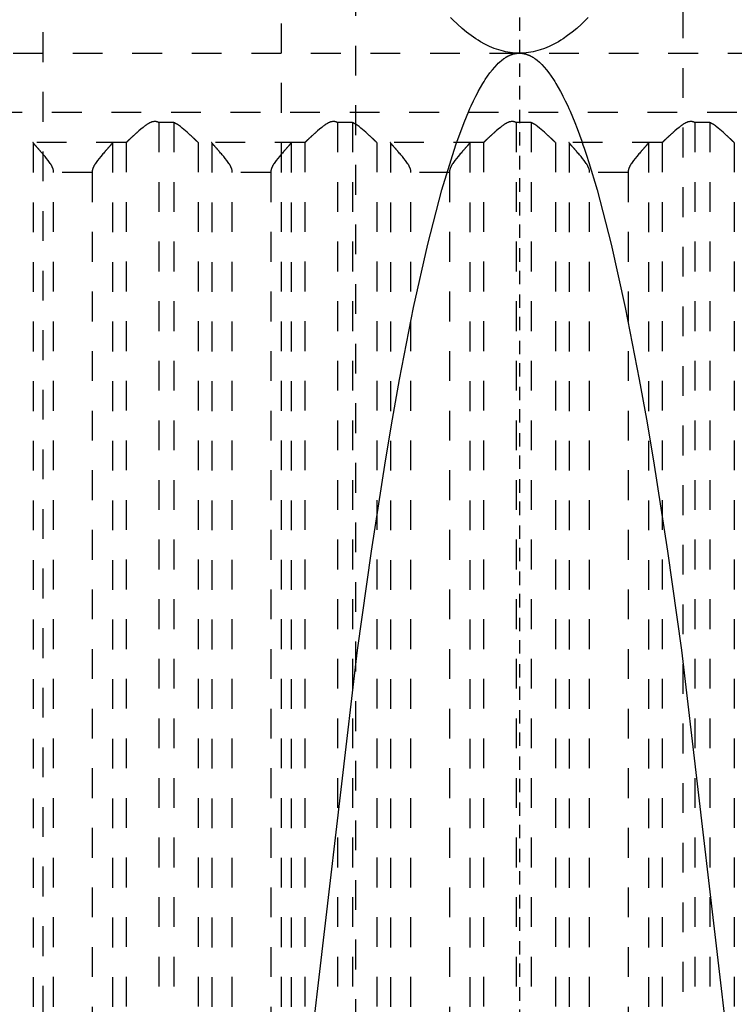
# Model space of a CAD drawing. Extents: x -72 to 70, y -1 to 596.
# Tile 6 of 12: x -17 to 7, y 220 to 253. Entities that reach past the tile are written whole.
import ezdxf

# ---------------------------------------------------------------- set-up
doc = ezdxf.new("R2010")
doc.units = 0
doc.linetypes.add('CENTER', pattern=[1.5, 0.45, -0.5, 0.05, -0.5])
doc.linetypes.add('DASHED', pattern=[2, 1, -1])
for name, color, linetype in [('AM_0', 7, 'CONTINUOUS'), ('AM_3', 7, 'DASHED'), ('AM_7', 7, 'CENTER')]:
    doc.layers.add(name, color=color, linetype=linetype)

msp = doc.modelspace()

# ---------------------------------------------------------------- linework, layer by layer
at = {"layer": 'AM_0', "color": 7, "linetype": 'CONTINUOUS'}
for points in [[(0, 251.5, 0), (-0.077, 251.501, 0), (-0.231, 251.512, 0), (-0.385, 251.533, 0), (-0.462, 251.548, 0), (-0.539, 251.565, 0), (-0.694, 251.608, 0), (-0.848, 251.661, 0), (-1.002, 251.725, 0), (-1.156, 251.8, 0), (-1.31, 251.885, 0), (-1.387, 251.932, 0), (-1.464, 251.981, 0), (-1.618, 252.088, 0), (-1.772, 252.205, 0), (-1.926, 252.333, 0), (-2.08, 252.472, 0), (-2.234, 252.621, 0), (-2.311, 252.7, 0)], [(2.311, 252.7, 0), (2.234, 252.621, 0), (2.08, 252.472, 0), (1.926, 252.333, 0), (1.772, 252.205, 0), (1.618, 252.088, 0), (1.464, 251.981, 0), (1.387, 251.932, 0), (1.31, 251.885, 0), (1.156, 251.8, 0), (1.002, 251.725, 0), (0.848, 251.661, 0), (0.694, 251.608, 0), (0.539, 251.565, 0), (0.462, 251.548, 0), (0.385, 251.533, 0), (0.231, 251.512, 0), (0.077, 251.501, 0), (0, 251.5, 0)], [(-7.084, 217.437, 0), (-5.442, 231.459, 0), (-4.971, 234.789, 0), (-4.499, 237.818, 0), (-4.263, 239.219, 0), (-4.027, 240.545, 0), (-3.555, 242.969, 0), (-3.081, 245.092, 0), (-2.608, 246.911, 0), (-2.134, 248.428, 0), (-1.858, 249.173, 0), (-1.779, 249.366, 0), (-1.7, 249.552, 0), (-1.66, 249.641, 0), (-1.621, 249.729, 0), (-1.542, 249.897, 0), (-1.463, 250.058, 0), (-1.423, 250.134, 0), (-1.384, 250.209, 0), (-1.305, 250.353, 0), (-1.226, 250.487, 0), (-1.186, 250.552, 0), (-1.147, 250.614, 0), (-1.067, 250.732, 0), (-0.988, 250.841, 0), (-0.909, 250.943, 0), (-0.83, 251.035, 0), (-0.751, 251.12, 0), (-0.712, 251.159, 0), (-0.672, 251.195, 0), (-0.593, 251.263, 0), (-0.547, 251.298, 0), (-0.534, 251.308, 0), (-0.521, 251.317, 0), (-0.514, 251.322, 0), (-0.507, 251.326, 0), (-0.494, 251.335, 0), (-0.481, 251.344, 0), (-0.468, 251.352, 0), (-0.455, 251.361, 0), (-0.442, 251.369, 0), (-0.435, 251.372, 0), (-0.428, 251.376, 0), (-0.415, 251.384, 0), (-0.402, 251.391, 0), (-0.389, 251.398, 0), (-0.376, 251.405, 0), (-0.362, 251.411, 0), (-0.356, 251.415, 0), (-0.349, 251.418, 0), (-0.336, 251.424, 0), (-0.323, 251.43, 0), (-0.31, 251.435, 0), (-0.297, 251.441, 0), (-0.283, 251.446, 0), (-0.277, 251.448, 0), (-0.27, 251.451, 0), (-0.257, 251.455, 0), (-0.244, 251.46, 0), (-0.237, 251.462, 0), (-0.231, 251.464, 0), (-0.217, 251.468, 0), (-0.204, 251.472, 0), (-0.198, 251.474, 0), (-0.191, 251.475, 0), (-0.178, 251.479, 0), (-0.165, 251.482, 0), (-0.152, 251.485, 0), (-0.138, 251.487, 0), (-0.125, 251.489, 0), (-0.119, 251.491, 0), (-0.112, 251.492, 0), (-0.099, 251.493, 0), (-0.086, 251.495, 0), (-0.072, 251.496, 0), (-0.059, 251.498, 0), (-0.046, 251.499, 0), (-0.04, 251.499, 0), (-0.033, 251.499, 0), (-0.02, 251.5, 0), (-0.007, 251.5, 0), (0, 251.5, 0)], [(0, 251.5, 0), (0.007, 251.5, 0), (0.02, 251.5, 0), (0.033, 251.499, 0), (0.04, 251.499, 0), (0.046, 251.499, 0), (0.059, 251.498, 0), (0.072, 251.496, 0), (0.086, 251.495, 0), (0.099, 251.493, 0), (0.112, 251.492, 0), (0.119, 251.491, 0), (0.125, 251.489, 0), (0.138, 251.487, 0), (0.152, 251.485, 0), (0.165, 251.482, 0), (0.178, 251.479, 0), (0.191, 251.475, 0), (0.198, 251.474, 0), (0.204, 251.472, 0), (0.217, 251.468, 0), (0.231, 251.464, 0), (0.237, 251.462, 0), (0.244, 251.46, 0), (0.257, 251.455, 0), (0.27, 251.451, 0), (0.277, 251.448, 0), (0.283, 251.446, 0), (0.297, 251.441, 0), (0.31, 251.435, 0), (0.323, 251.43, 0), (0.336, 251.424, 0), (0.349, 251.418, 0), (0.356, 251.415, 0), (0.362, 251.411, 0), (0.376, 251.405, 0), (0.389, 251.398, 0), (0.402, 251.391, 0), (0.415, 251.384, 0), (0.428, 251.376, 0), (0.435, 251.372, 0), (0.442, 251.369, 0), (0.455, 251.361, 0), (0.468, 251.352, 0), (0.481, 251.344, 0), (0.494, 251.335, 0), (0.507, 251.326, 0), (0.514, 251.322, 0), (0.521, 251.317, 0), (0.534, 251.308, 0), (0.547, 251.298, 0), (0.593, 251.263, 0), (0.672, 251.195, 0), (0.712, 251.159, 0), (0.751, 251.12, 0), (0.83, 251.035, 0), (0.909, 250.943, 0), (0.988, 250.841, 0), (1.067, 250.732, 0), (1.147, 250.614, 0), (1.186, 250.552, 0), (1.226, 250.487, 0), (1.305, 250.353, 0), (1.384, 250.209, 0), (1.423, 250.134, 0), (1.463, 250.058, 0), (1.542, 249.897, 0), (1.621, 249.729, 0), (1.66, 249.641, 0), (1.7, 249.552, 0), (1.779, 249.366, 0), (1.858, 249.173, 0), (1.937, 248.97, 0), (2.016, 248.76, 0), (2.095, 248.541, 0), (2.134, 248.428, 0), (2.174, 248.313, 0), (2.253, 248.077, 0), (2.332, 247.833, 0), (2.608, 246.911, 0), (3.081, 245.092, 0), (3.555, 242.969, 0), (4.027, 240.545, 0), (4.263, 239.219, 0), (4.499, 237.818, 0), (4.971, 234.789, 0), (5.442, 231.459, 0), (7.084, 217.437, 0)]]:
    msp.add_polyline3d(points, dxfattribs=at)
at = {"layer": 'AM_3', "color": 6, "linetype": 'DASHED'}
for p, q in [((-5.5, 453.75), (-5.5, 124)), ((5.5, 124), (5.5, 453.75)), ((-8, 394.5), (-8, 167.5)), ((-16, 394.2), (-16, 134)), ((-27, 251.5), (27, 251.5)), ((-23.7, 249.517), (23.7, 249.517)), ((-12.109, 249.174), (-12.109, 202.5)), ((-11.608, 249.174), (-12.109, 249.174)), ((-11.608, 249.174), (-11.608, 202.5)), ((-5.608, 249.174), (-6.109, 249.174)), ((-6.109, 249.174), (-6.109, 202.5)), ((-5.608, 249.174), (-5.608, 202.5)), ((0.392, 249.174), (-0.109, 249.174)), ((-0.109, 249.174), (-0.109, 202.5)), ((0.392, 249.174), (0.392, 202.5)), ((6.392, 249.174), (5.891, 249.174)), ((5.891, 249.174), (5.891, 202.5)), ((6.392, 249.174), (6.392, 202.5)), ((-13.21, 248.5), (-16.783, 248.5)), ((-16.326, 248.49), (-16.326, 202.51)), ((-13.667, 248.49), (-13.667, 202.51)), ((-13.203, 248.503), (-13.203, 202.5)), ((-10.79, 248.503), (-10.79, 202.5)), ((-7.21, 248.5), (-10.783, 248.5)), ((-10.326, 248.49), (-10.326, 202.51)), ((-7.667, 248.49), (-7.667, 202.51)), ((-7.203, 248.503), (-7.203, 202.5)), ((-4.79, 248.503), (-4.79, 202.5)), ((-1.21, 248.5), (-4.783, 248.5)), ((-4.326, 248.49), (-4.326, 202.51)), ((-1.667, 248.49), (-1.667, 202.51)), ((-1.203, 248.503), (-1.203, 202.5)), ((1.21, 248.503), (1.21, 202.5)), ((4.79, 248.5), (1.217, 248.5)), ((1.674, 248.49), (1.674, 202.51)), ((4.333, 248.49), (4.333, 202.51)), ((4.797, 248.503), (4.797, 202.5)), ((7.21, 248.503), (7.21, 202.5)), ((-14.351, 247.5), (-15.642, 247.5)), ((-15.642, 203.5), (-15.642, 247.5)), ((-14.351, 247.5), (-14.351, 203.5)), ((-8.351, 247.5), (-9.642, 247.5)), ((-9.642, 203.5), (-9.642, 247.5)), ((-8.351, 247.5), (-8.351, 203.5)), ((-2.351, 247.5), (-3.642, 247.5)), ((-3.642, 203.5), (-3.642, 247.5)), ((-2.351, 247.5), (-2.351, 203.5)), ((3.649, 247.5), (2.358, 247.5)), ((2.358, 203.5), (2.358, 247.5)), ((3.649, 247.5), (3.649, 203.5))]:
    msp.add_line(p, q, dxfattribs=at)
for points in [[(-12.109, 249.174, 0), (-12.116, 249.176, 0), (-12.129, 249.182, 0), (-12.143, 249.187, 0), (-12.15, 249.189, 0), (-12.157, 249.191, 0), (-12.172, 249.195, 0), (-12.186, 249.198, 0), (-12.201, 249.201, 0), (-12.217, 249.203, 0), (-12.232, 249.204, 0), (-12.24, 249.204, 0), (-12.249, 249.204, 0), (-12.265, 249.204, 0), (-12.28, 249.202, 0), (-12.295, 249.2, 0), (-12.31, 249.198, 0), (-12.325, 249.194, 0), (-12.332, 249.192, 0), (-12.339, 249.19, 0), (-12.353, 249.186, 0), (-12.367, 249.181, 0), (-12.374, 249.178, 0), (-12.381, 249.175, 0), (-12.394, 249.17, 0), (-12.408, 249.163, 0), (-12.414, 249.16, 0), (-12.421, 249.157, 0), (-12.434, 249.15, 0), (-12.447, 249.143, 0), (-12.46, 249.136, 0), (-12.473, 249.128, 0), (-12.486, 249.12, 0), (-12.492, 249.116, 0), (-12.498, 249.112, 0), (-12.511, 249.104, 0), (-12.524, 249.096, 0), (-12.536, 249.087, 0), (-12.548, 249.078, 0), (-12.561, 249.069, 0), (-12.567, 249.065, 0), (-12.573, 249.06, 0), (-12.586, 249.051, 0), (-12.598, 249.042, 0), (-12.64, 249.009, 0), (-12.712, 248.95, 0), (-12.781, 248.891, 0), (-12.814, 248.862, 0), (-12.82, 248.857, 0), (-12.83, 248.847, 0), (-12.841, 248.838, 0), (-12.846, 248.833, 0), (-12.852, 248.828, 0), (-12.862, 248.819, 0), (-12.873, 248.81, 0), (-12.883, 248.8, 0), (-12.893, 248.791, 0), (-12.903, 248.782, 0), (-12.908, 248.777, 0), (-12.913, 248.773, 0), (-12.923, 248.764, 0), (-12.932, 248.755, 0), (-12.942, 248.747, 0), (-12.952, 248.738, 0), (-12.961, 248.729, 0), (-12.966, 248.725, 0), (-12.97, 248.72, 0), (-12.98, 248.712, 0), (-12.989, 248.703, 0), (-12.998, 248.695, 0), (-13.007, 248.687, 0), (-13.016, 248.678, 0), (-13.02, 248.674, 0), (-13.025, 248.67, 0), (-13.034, 248.662, 0), (-13.042, 248.654, 0), (-13.05, 248.646, 0), (-13.059, 248.639, 0), (-13.067, 248.631, 0), (-13.071, 248.627, 0), (-13.075, 248.624, 0), (-13.082, 248.616, 0), (-13.09, 248.609, 0), (-13.097, 248.603, 0), (-13.104, 248.596, 0), (-13.111, 248.589, 0), (-13.115, 248.586, 0), (-13.118, 248.583, 0), (-13.125, 248.577, 0), (-13.131, 248.571, 0), (-13.134, 248.568, 0), (-13.137, 248.565, 0), (-13.143, 248.56, 0), (-13.149, 248.554, 0), (-13.151, 248.552, 0), (-13.154, 248.549, 0), (-13.159, 248.544, 0), (-13.164, 248.54, 0), (-13.169, 248.535, 0), (-13.173, 248.531, 0), (-13.177, 248.527, 0), (-13.179, 248.526, 0), (-13.181, 248.524, 0), (-13.185, 248.52, 0), (-13.188, 248.517, 0), (-13.191, 248.514, 0), (-13.194, 248.512, 0), (-13.197, 248.509, 0), (-13.198, 248.508, 0), (-13.199, 248.507, 0), (-13.201, 248.505, 0), (-13.203, 248.504, 0), (-13.203, 248.503, 0)], [(-10.79, 248.503, 0), (-10.79, 248.504, 0), (-10.792, 248.505, 0), (-10.793, 248.506, 0), (-10.794, 248.507, 0), (-10.795, 248.508, 0), (-10.797, 248.51, 0), (-10.799, 248.512, 0), (-10.801, 248.514, 0), (-10.804, 248.516, 0), (-10.807, 248.519, 0), (-10.808, 248.52, 0), (-10.809, 248.522, 0), (-10.813, 248.524, 0), (-10.816, 248.527, 0), (-10.819, 248.531, 0), (-10.823, 248.534, 0), (-10.827, 248.537, 0), (-10.828, 248.539, 0), (-10.83, 248.541, 0), (-10.835, 248.545, 0), (-10.839, 248.549, 0), (-10.841, 248.551, 0), (-10.843, 248.553, 0), (-10.848, 248.558, 0), (-10.853, 248.562, 0), (-10.855, 248.564, 0), (-10.858, 248.567, 0), (-10.863, 248.571, 0), (-10.868, 248.576, 0), (-10.873, 248.581, 0), (-10.879, 248.586, 0), (-10.884, 248.592, 0), (-10.887, 248.594, 0), (-10.89, 248.597, 0), (-10.896, 248.603, 0), (-10.902, 248.608, 0), (-10.908, 248.614, 0), (-10.915, 248.62, 0), (-10.921, 248.626, 0), (-10.924, 248.629, 0), (-10.928, 248.632, 0), (-10.934, 248.639, 0), (-10.941, 248.645, 0), (-10.948, 248.651, 0), (-10.955, 248.658, 0), (-10.962, 248.664, 0), (-10.966, 248.668, 0), (-10.969, 248.671, 0), (-10.976, 248.678, 0), (-10.984, 248.685, 0), (-10.991, 248.691, 0), (-10.999, 248.698, 0), (-11.006, 248.705, 0), (-11.01, 248.709, 0), (-11.014, 248.712, 0), (-11.022, 248.72, 0), (-11.029, 248.727, 0), (-11.057, 248.752, 0), (-11.081, 248.774, 0), (-11.106, 248.796, 0), (-11.158, 248.843, 0), (-11.212, 248.891, 0), (-11.269, 248.94, 0), (-11.327, 248.988, 0), (-11.387, 249.036, 0), (-11.418, 249.059, 0), (-11.448, 249.081, 0), (-11.484, 249.106, 0), (-11.495, 249.112, 0), (-11.505, 249.119, 0), (-11.511, 249.122, 0), (-11.516, 249.125, 0), (-11.526, 249.132, 0), (-11.537, 249.138, 0), (-11.548, 249.144, 0), (-11.558, 249.15, 0), (-11.569, 249.156, 0), (-11.575, 249.158, 0), (-11.58, 249.161, 0), (-11.591, 249.166, 0), (-11.602, 249.171, 0), (-11.608, 249.174, 0)], [(-6.109, 249.174, 0), (-6.116, 249.176, 0), (-6.129, 249.182, 0), (-6.143, 249.187, 0), (-6.15, 249.189, 0), (-6.157, 249.191, 0), (-6.172, 249.195, 0), (-6.186, 249.198, 0), (-6.201, 249.201, 0), (-6.217, 249.203, 0), (-6.232, 249.204, 0), (-6.24, 249.204, 0), (-6.249, 249.204, 0), (-6.265, 249.204, 0), (-6.28, 249.202, 0), (-6.295, 249.2, 0), (-6.31, 249.198, 0), (-6.325, 249.194, 0), (-6.332, 249.192, 0), (-6.339, 249.19, 0), (-6.353, 249.186, 0), (-6.367, 249.181, 0), (-6.374, 249.178, 0), (-6.381, 249.175, 0), (-6.394, 249.17, 0), (-6.408, 249.163, 0), (-6.414, 249.16, 0), (-6.421, 249.157, 0), (-6.434, 249.15, 0), (-6.447, 249.143, 0), (-6.46, 249.136, 0), (-6.473, 249.128, 0), (-6.486, 249.12, 0), (-6.492, 249.116, 0), (-6.498, 249.112, 0), (-6.511, 249.104, 0), (-6.524, 249.096, 0), (-6.536, 249.087, 0), (-6.548, 249.078, 0), (-6.561, 249.069, 0), (-6.567, 249.065, 0), (-6.573, 249.06, 0), (-6.586, 249.051, 0), (-6.598, 249.042, 0), (-6.64, 249.009, 0), (-6.712, 248.95, 0), (-6.781, 248.891, 0), (-6.814, 248.862, 0), (-6.82, 248.857, 0), (-6.83, 248.847, 0), (-6.841, 248.838, 0), (-6.846, 248.833, 0), (-6.852, 248.828, 0), (-6.862, 248.819, 0), (-6.873, 248.809, 0), (-6.883, 248.8, 0), (-6.893, 248.791, 0), (-6.903, 248.782, 0), (-6.908, 248.777, 0), (-6.913, 248.773, 0), (-6.923, 248.764, 0), (-6.932, 248.755, 0), (-6.942, 248.746, 0), (-6.952, 248.738, 0), (-6.961, 248.729, 0), (-6.966, 248.725, 0), (-6.97, 248.72, 0), (-6.98, 248.712, 0), (-6.989, 248.703, 0), (-6.998, 248.695, 0), (-7.007, 248.686, 0), (-7.016, 248.678, 0), (-7.021, 248.674, 0), (-7.025, 248.67, 0), (-7.034, 248.662, 0), (-7.042, 248.654, 0), (-7.05, 248.646, 0), (-7.059, 248.639, 0), (-7.067, 248.631, 0), (-7.071, 248.627, 0), (-7.075, 248.624, 0), (-7.082, 248.616, 0), (-7.09, 248.609, 0), (-7.097, 248.602, 0), (-7.104, 248.596, 0), (-7.111, 248.589, 0), (-7.115, 248.586, 0), (-7.118, 248.583, 0), (-7.125, 248.577, 0), (-7.131, 248.571, 0), (-7.134, 248.568, 0), (-7.137, 248.565, 0), (-7.143, 248.56, 0), (-7.149, 248.554, 0), (-7.151, 248.552, 0), (-7.154, 248.549, 0), (-7.159, 248.544, 0), (-7.164, 248.54, 0), (-7.169, 248.535, 0), (-7.173, 248.531, 0), (-7.177, 248.527, 0), (-7.179, 248.526, 0), (-7.181, 248.524, 0), (-7.185, 248.52, 0), (-7.188, 248.517, 0), (-7.191, 248.514, 0), (-7.194, 248.512, 0), (-7.197, 248.509, 0), (-7.198, 248.508, 0), (-7.199, 248.507, 0), (-7.201, 248.505, 0), (-7.203, 248.504, 0), (-7.203, 248.503, 0)], [(-4.79, 248.503, 0), (-4.79, 248.504, 0), (-4.792, 248.505, 0), (-4.793, 248.506, 0), (-4.794, 248.507, 0), (-4.795, 248.508, 0), (-4.797, 248.51, 0), (-4.799, 248.512, 0), (-4.801, 248.514, 0), (-4.804, 248.516, 0), (-4.807, 248.519, 0), (-4.808, 248.52, 0), (-4.809, 248.522, 0), (-4.813, 248.524, 0), (-4.816, 248.527, 0), (-4.819, 248.531, 0), (-4.823, 248.534, 0), (-4.827, 248.537, 0), (-4.828, 248.539, 0), (-4.83, 248.541, 0), (-4.835, 248.545, 0), (-4.839, 248.549, 0), (-4.841, 248.551, 0), (-4.843, 248.553, 0), (-4.848, 248.558, 0), (-4.853, 248.562, 0), (-4.855, 248.564, 0), (-4.858, 248.567, 0), (-4.863, 248.571, 0), (-4.868, 248.576, 0), (-4.873, 248.581, 0), (-4.879, 248.586, 0), (-4.884, 248.592, 0), (-4.887, 248.594, 0), (-4.89, 248.597, 0), (-4.896, 248.603, 0), (-4.902, 248.608, 0), (-4.908, 248.614, 0), (-4.915, 248.62, 0), (-4.921, 248.626, 0), (-4.924, 248.629, 0), (-4.928, 248.632, 0), (-4.934, 248.639, 0), (-4.941, 248.645, 0), (-4.948, 248.651, 0), (-4.955, 248.658, 0), (-4.962, 248.664, 0), (-4.966, 248.668, 0), (-4.969, 248.671, 0), (-4.976, 248.678, 0), (-4.984, 248.685, 0), (-4.991, 248.691, 0), (-4.999, 248.698, 0), (-5.006, 248.705, 0), (-5.01, 248.709, 0), (-5.014, 248.712, 0), (-5.022, 248.72, 0), (-5.029, 248.727, 0), (-5.057, 248.752, 0), (-5.081, 248.774, 0), (-5.106, 248.796, 0), (-5.158, 248.843, 0), (-5.212, 248.891, 0), (-5.269, 248.94, 0), (-5.327, 248.988, 0), (-5.387, 249.036, 0), (-5.418, 249.059, 0), (-5.448, 249.081, 0), (-5.484, 249.106, 0), (-5.495, 249.112, 0), (-5.505, 249.119, 0), (-5.511, 249.122, 0), (-5.516, 249.125, 0), (-5.526, 249.132, 0), (-5.537, 249.138, 0), (-5.548, 249.144, 0), (-5.558, 249.15, 0), (-5.569, 249.156, 0), (-5.575, 249.158, 0), (-5.58, 249.161, 0), (-5.591, 249.166, 0), (-5.602, 249.171, 0), (-5.608, 249.174, 0)], [(-0.109, 249.174, 0), (-0.116, 249.176, 0), (-0.129, 249.182, 0), (-0.143, 249.187, 0), (-0.15, 249.189, 0), (-0.157, 249.191, 0), (-0.172, 249.195, 0), (-0.187, 249.198, 0), (-0.201, 249.201, 0), (-0.217, 249.203, 0), (-0.232, 249.204, 0), (-0.24, 249.204, 0), (-0.249, 249.204, 0), (-0.265, 249.204, 0), (-0.28, 249.202, 0), (-0.295, 249.2, 0), (-0.31, 249.198, 0), (-0.325, 249.194, 0), (-0.332, 249.192, 0), (-0.339, 249.19, 0), (-0.353, 249.186, 0), (-0.367, 249.181, 0), (-0.374, 249.178, 0), (-0.381, 249.175, 0), (-0.394, 249.17, 0), (-0.408, 249.163, 0), (-0.414, 249.16, 0), (-0.421, 249.157, 0), (-0.434, 249.15, 0), (-0.447, 249.143, 0), (-0.46, 249.136, 0), (-0.473, 249.128, 0), (-0.486, 249.12, 0), (-0.492, 249.116, 0), (-0.498, 249.112, 0), (-0.511, 249.104, 0), (-0.524, 249.096, 0), (-0.536, 249.087, 0), (-0.548, 249.078, 0), (-0.561, 249.069, 0), (-0.567, 249.065, 0), (-0.573, 249.06, 0), (-0.586, 249.051, 0), (-0.598, 249.042, 0), (-0.64, 249.009, 0), (-0.712, 248.95, 0), (-0.781, 248.891, 0), (-0.814, 248.862, 0), (-0.82, 248.857, 0), (-0.83, 248.847, 0), (-0.841, 248.838, 0), (-0.846, 248.833, 0), (-0.852, 248.828, 0), (-0.862, 248.819, 0), (-0.873, 248.81, 0), (-0.883, 248.8, 0), (-0.893, 248.791, 0), (-0.903, 248.782, 0), (-0.908, 248.777, 0), (-0.913, 248.773, 0), (-0.923, 248.764, 0), (-0.932, 248.755, 0), (-0.942, 248.747, 0), (-0.952, 248.738, 0), (-0.961, 248.729, 0), (-0.966, 248.725, 0), (-0.97, 248.72, 0), (-0.98, 248.712, 0), (-0.989, 248.703, 0), (-0.998, 248.695, 0), (-1.007, 248.687, 0), (-1.016, 248.678, 0), (-1.02, 248.674, 0), (-1.025, 248.67, 0), (-1.034, 248.662, 0), (-1.042, 248.654, 0), (-1.05, 248.646, 0), (-1.059, 248.639, 0), (-1.067, 248.631, 0), (-1.071, 248.627, 0), (-1.075, 248.624, 0), (-1.082, 248.616, 0), (-1.09, 248.609, 0), (-1.097, 248.603, 0), (-1.104, 248.596, 0), (-1.111, 248.589, 0), (-1.115, 248.586, 0), (-1.118, 248.583, 0), (-1.125, 248.577, 0), (-1.131, 248.571, 0), (-1.134, 248.568, 0), (-1.137, 248.565, 0), (-1.143, 248.56, 0), (-1.149, 248.554, 0), (-1.151, 248.552, 0), (-1.154, 248.549, 0), (-1.159, 248.544, 0), (-1.164, 248.54, 0), (-1.169, 248.535, 0), (-1.173, 248.531, 0), (-1.177, 248.527, 0), (-1.179, 248.526, 0), (-1.181, 248.524, 0), (-1.185, 248.52, 0), (-1.188, 248.517, 0), (-1.191, 248.514, 0), (-1.194, 248.512, 0), (-1.197, 248.509, 0), (-1.198, 248.508, 0), (-1.199, 248.507, 0), (-1.201, 248.505, 0), (-1.203, 248.504, 0), (-1.203, 248.503, 0)], [(1.21, 248.503, 0), (1.21, 248.504, 0), (1.208, 248.505, 0), (1.207, 248.506, 0), (1.206, 248.507, 0), (1.205, 248.508, 0), (1.203, 248.51, 0), (1.201, 248.512, 0), (1.199, 248.514, 0), (1.196, 248.516, 0), (1.193, 248.519, 0), (1.192, 248.52, 0), (1.191, 248.522, 0), (1.187, 248.524, 0), (1.184, 248.527, 0), (1.181, 248.531, 0), (1.177, 248.534, 0), (1.173, 248.537, 0), (1.172, 248.539, 0), (1.17, 248.541, 0), (1.165, 248.545, 0), (1.161, 248.549, 0), (1.159, 248.551, 0), (1.157, 248.553, 0), (1.152, 248.558, 0), (1.147, 248.562, 0), (1.145, 248.564, 0), (1.142, 248.567, 0), (1.137, 248.571, 0), (1.132, 248.576, 0), (1.127, 248.581, 0), (1.121, 248.586, 0), (1.116, 248.592, 0), (1.113, 248.594, 0), (1.11, 248.597, 0), (1.104, 248.603, 0), (1.098, 248.608, 0), (1.092, 248.614, 0), (1.085, 248.62, 0), (1.079, 248.626, 0), (1.076, 248.629, 0), (1.072, 248.632, 0), (1.066, 248.638, 0), (1.059, 248.645, 0), (1.052, 248.651, 0), (1.045, 248.658, 0), (1.038, 248.664, 0), (1.034, 248.668, 0), (1.031, 248.671, 0), (1.024, 248.678, 0), (1.016, 248.685, 0), (1.009, 248.691, 0), (1.001, 248.698, 0), (0.994, 248.705, 0), (0.99, 248.709, 0), (0.986, 248.712, 0), (0.978, 248.72, 0), (0.971, 248.727, 0), (0.943, 248.752, 0), (0.919, 248.774, 0), (0.894, 248.796, 0), (0.843, 248.843, 0), (0.788, 248.891, 0), (0.731, 248.94, 0), (0.673, 248.988, 0), (0.613, 249.036, 0), (0.582, 249.059, 0), (0.552, 249.081, 0), (0.516, 249.106, 0), (0.505, 249.112, 0), (0.495, 249.119, 0), (0.489, 249.122, 0), (0.484, 249.125, 0), (0.474, 249.132, 0), (0.463, 249.138, 0), (0.452, 249.144, 0), (0.442, 249.15, 0), (0.431, 249.156, 0), (0.425, 249.158, 0), (0.42, 249.161, 0), (0.409, 249.166, 0), (0.398, 249.171, 0), (0.392, 249.174, 0)], [(5.891, 249.174, 0), (5.884, 249.176, 0), (5.871, 249.182, 0), (5.857, 249.187, 0), (5.85, 249.189, 0), (5.843, 249.191, 0), (5.828, 249.195, 0), (5.814, 249.198, 0), (5.799, 249.201, 0), (5.783, 249.203, 0), (5.768, 249.204, 0), (5.76, 249.204, 0), (5.751, 249.204, 0), (5.735, 249.204, 0), (5.72, 249.202, 0), (5.705, 249.2, 0), (5.69, 249.198, 0), (5.675, 249.194, 0), (5.668, 249.192, 0), (5.661, 249.19, 0), (5.647, 249.186, 0), (5.633, 249.181, 0), (5.626, 249.178, 0), (5.619, 249.175, 0), (5.606, 249.17, 0), (5.592, 249.163, 0), (5.586, 249.16, 0), (5.579, 249.157, 0), (5.566, 249.15, 0), (5.553, 249.143, 0), (5.54, 249.136, 0), (5.527, 249.128, 0), (5.514, 249.12, 0), (5.508, 249.116, 0), (5.502, 249.112, 0), (5.489, 249.104, 0), (5.476, 249.096, 0), (5.464, 249.087, 0), (5.452, 249.078, 0), (5.439, 249.069, 0), (5.433, 249.065, 0), (5.427, 249.06, 0), (5.414, 249.051, 0), (5.402, 249.042, 0), (5.36, 249.009, 0), (5.288, 248.95, 0), (5.219, 248.891, 0), (5.186, 248.862, 0), (5.18, 248.857, 0), (5.17, 248.847, 0), (5.159, 248.838, 0), (5.154, 248.833, 0), (5.148, 248.828, 0), (5.138, 248.819, 0), (5.127, 248.809, 0), (5.117, 248.8, 0), (5.107, 248.791, 0), (5.097, 248.782, 0), (5.092, 248.777, 0), (5.087, 248.773, 0), (5.077, 248.764, 0), (5.068, 248.755, 0), (5.058, 248.746, 0), (5.048, 248.738, 0), (5.039, 248.729, 0), (5.034, 248.725, 0), (5.03, 248.72, 0), (5.02, 248.712, 0), (5.011, 248.703, 0), (5.002, 248.695, 0), (4.993, 248.686, 0), (4.984, 248.678, 0), (4.979, 248.674, 0), (4.975, 248.67, 0), (4.966, 248.662, 0), (4.958, 248.654, 0), (4.95, 248.646, 0), (4.941, 248.639, 0), (4.933, 248.631, 0), (4.929, 248.627, 0), (4.925, 248.624, 0), (4.918, 248.616, 0), (4.91, 248.609, 0), (4.903, 248.602, 0), (4.896, 248.596, 0), (4.889, 248.589, 0), (4.885, 248.586, 0), (4.882, 248.583, 0), (4.875, 248.577, 0), (4.869, 248.571, 0), (4.866, 248.568, 0), (4.863, 248.565, 0), (4.857, 248.56, 0), (4.851, 248.554, 0), (4.849, 248.552, 0), (4.846, 248.549, 0), (4.841, 248.544, 0), (4.836, 248.54, 0), (4.831, 248.535, 0), (4.827, 248.531, 0), (4.823, 248.527, 0), (4.821, 248.526, 0), (4.819, 248.524, 0), (4.815, 248.52, 0), (4.812, 248.517, 0), (4.809, 248.514, 0), (4.806, 248.512, 0), (4.803, 248.509, 0), (4.802, 248.508, 0), (4.801, 248.507, 0), (4.799, 248.505, 0), (4.797, 248.504, 0), (4.797, 248.503, 0)], [(7.21, 248.503, 0), (7.21, 248.504, 0), (7.208, 248.505, 0), (7.207, 248.506, 0), (7.206, 248.507, 0), (7.205, 248.508, 0), (7.203, 248.51, 0), (7.201, 248.512, 0), (7.199, 248.514, 0), (7.196, 248.516, 0), (7.193, 248.519, 0), (7.192, 248.52, 0), (7.191, 248.522, 0), (7.187, 248.524, 0), (7.184, 248.527, 0), (7.181, 248.531, 0), (7.177, 248.534, 0), (7.173, 248.537, 0), (7.172, 248.539, 0), (7.17, 248.541, 0), (7.165, 248.545, 0), (7.161, 248.549, 0), (7.159, 248.551, 0), (7.157, 248.553, 0), (7.152, 248.558, 0), (7.147, 248.562, 0), (7.145, 248.564, 0), (7.142, 248.567, 0), (7.137, 248.571, 0), (7.132, 248.576, 0), (7.127, 248.581, 0), (7.121, 248.586, 0), (7.116, 248.592, 0), (7.113, 248.594, 0), (7.11, 248.597, 0), (7.104, 248.603, 0), (7.098, 248.608, 0), (7.092, 248.614, 0), (7.085, 248.62, 0), (7.079, 248.626, 0), (7.076, 248.629, 0), (7.072, 248.632, 0), (7.066, 248.639, 0), (7.059, 248.645, 0), (7.052, 248.651, 0), (7.045, 248.658, 0), (7.038, 248.664, 0), (7.034, 248.668, 0), (7.031, 248.671, 0), (7.024, 248.678, 0), (7.016, 248.685, 0), (7.009, 248.691, 0), (7.001, 248.698, 0), (6.994, 248.705, 0), (6.99, 248.709, 0), (6.986, 248.712, 0), (6.978, 248.72, 0), (6.971, 248.727, 0), (6.943, 248.752, 0), (6.919, 248.774, 0), (6.894, 248.796, 0), (6.842, 248.843, 0), (6.788, 248.891, 0), (6.731, 248.94, 0), (6.673, 248.988, 0), (6.613, 249.036, 0), (6.582, 249.059, 0), (6.552, 249.081, 0), (6.516, 249.106, 0), (6.505, 249.112, 0), (6.495, 249.119, 0), (6.489, 249.122, 0), (6.484, 249.125, 0), (6.474, 249.132, 0), (6.463, 249.138, 0), (6.452, 249.144, 0), (6.442, 249.15, 0), (6.431, 249.156, 0), (6.425, 249.158, 0), (6.42, 249.161, 0), (6.409, 249.166, 0), (6.398, 249.171, 0), (6.392, 249.174, 0)], [(-16.326, 248.49, 0), (-16.328, 248.493, 0), (-16.332, 248.498, 0), (-16.336, 248.5, 0), (-16.338, 248.5, 0)], [(-15.642, 247.5, 0), (-15.642, 247.508, 0), (-15.643, 247.522, 0), (-15.644, 247.537, 0), (-15.645, 247.544, 0), (-15.646, 247.551, 0), (-15.649, 247.565, 0), (-15.651, 247.578, 0), (-15.655, 247.592, 0), (-15.658, 247.605, 0), (-15.663, 247.617, 0), (-15.665, 247.624, 0), (-15.667, 247.63, 0), (-15.672, 247.643, 0), (-15.677, 247.655, 0), (-15.682, 247.667, 0), (-15.688, 247.679, 0), (-15.694, 247.691, 0), (-15.697, 247.697, 0), (-15.7, 247.703, 0), (-15.706, 247.715, 0), (-15.712, 247.726, 0), (-15.716, 247.732, 0), (-15.719, 247.738, 0), (-15.726, 247.75, 0), (-15.733, 247.761, 0), (-15.736, 247.767, 0), (-15.74, 247.772, 0), (-15.747, 247.784, 0), (-15.754, 247.795, 0), (-15.781, 247.834, 0), (-15.829, 247.9, 0), (-15.879, 247.965, 0), (-15.931, 248.028, 0), (-15.983, 248.09, 0), (-16.008, 248.119, 0), (-16.033, 248.149, 0), (-16.062, 248.182, 0), (-16.07, 248.191, 0), (-16.078, 248.201, 0), (-16.082, 248.205, 0), (-16.086, 248.21, 0), (-16.094, 248.219, 0), (-16.102, 248.228, 0), (-16.11, 248.237, 0), (-16.117, 248.246, 0), (-16.125, 248.254, 0), (-16.129, 248.259, 0), (-16.133, 248.263, 0), (-16.14, 248.271, 0), (-16.147, 248.28, 0), (-16.155, 248.288, 0), (-16.162, 248.296, 0), (-16.169, 248.304, 0), (-16.172, 248.308, 0), (-16.176, 248.312, 0), (-16.183, 248.32, 0), (-16.189, 248.328, 0), (-16.196, 248.335, 0), (-16.203, 248.343, 0), (-16.209, 248.35, 0), (-16.212, 248.354, 0), (-16.216, 248.357, 0), (-16.222, 248.365, 0), (-16.228, 248.372, 0), (-16.234, 248.379, 0), (-16.24, 248.386, 0), (-16.246, 248.392, 0), (-16.249, 248.396, 0), (-16.251, 248.399, 0), (-16.257, 248.405, 0), (-16.262, 248.411, 0), (-16.265, 248.414, 0), (-16.268, 248.417, 0), (-16.273, 248.423, 0), (-16.277, 248.429, 0), (-16.28, 248.432, 0), (-16.282, 248.435, 0), (-16.287, 248.44, 0), (-16.291, 248.445, 0), (-16.295, 248.45, 0), (-16.299, 248.455, 0), (-16.302, 248.459, 0), (-16.304, 248.461, 0), (-16.306, 248.463, 0), (-16.309, 248.467, 0), (-16.312, 248.471, 0), (-16.315, 248.475, 0), (-16.318, 248.478, 0), (-16.32, 248.481, 0), (-16.321, 248.483, 0), (-16.322, 248.484, 0), (-16.324, 248.487, 0), (-16.325, 248.489, 0), (-16.326, 248.49, 0)], [(-13.667, 248.49, 0), (-13.668, 248.489, 0), (-13.669, 248.487, 0), (-13.671, 248.484, 0), (-13.672, 248.483, 0), (-13.673, 248.481, 0), (-13.675, 248.478, 0), (-13.678, 248.475, 0), (-13.681, 248.471, 0), (-13.684, 248.467, 0), (-13.687, 248.463, 0), (-13.689, 248.461, 0), (-13.691, 248.459, 0), (-13.694, 248.455, 0), (-13.698, 248.45, 0), (-13.702, 248.445, 0), (-13.706, 248.44, 0), (-13.711, 248.435, 0), (-13.713, 248.432, 0), (-13.716, 248.429, 0), (-13.72, 248.423, 0), (-13.725, 248.417, 0), (-13.728, 248.414, 0), (-13.731, 248.411, 0), (-13.736, 248.405, 0), (-13.742, 248.399, 0), (-13.744, 248.396, 0), (-13.747, 248.392, 0), (-13.753, 248.386, 0), (-13.759, 248.379, 0), (-13.765, 248.372, 0), (-13.771, 248.365, 0), (-13.777, 248.357, 0), (-13.781, 248.354, 0), (-13.784, 248.35, 0), (-13.79, 248.343, 0), (-13.797, 248.335, 0), (-13.804, 248.328, 0), (-13.81, 248.32, 0), (-13.817, 248.312, 0), (-13.821, 248.308, 0), (-13.824, 248.304, 0), (-13.831, 248.296, 0), (-13.838, 248.288, 0), (-13.846, 248.28, 0), (-13.853, 248.271, 0), (-13.86, 248.263, 0), (-13.864, 248.259, 0), (-13.868, 248.254, 0), (-13.876, 248.246, 0), (-13.883, 248.237, 0), (-13.891, 248.228, 0), (-13.899, 248.219, 0), (-13.907, 248.21, 0), (-13.911, 248.205, 0), (-13.915, 248.201, 0), (-13.923, 248.191, 0), (-13.931, 248.182, 0), (-13.96, 248.149, 0), (-13.985, 248.119, 0), (-14.01, 248.09, 0), (-14.062, 248.028, 0), (-14.114, 247.965, 0), (-14.164, 247.9, 0), (-14.212, 247.834, 0), (-14.239, 247.795, 0), (-14.246, 247.784, 0), (-14.253, 247.772, 0), (-14.257, 247.767, 0), (-14.26, 247.761, 0), (-14.267, 247.75, 0), (-14.274, 247.738, 0), (-14.277, 247.732, 0), (-14.281, 247.726, 0), (-14.287, 247.715, 0), (-14.293, 247.703, 0), (-14.296, 247.697, 0), (-14.299, 247.691, 0), (-14.305, 247.679, 0), (-14.311, 247.667, 0), (-14.316, 247.655, 0), (-14.321, 247.643, 0), (-14.326, 247.63, 0), (-14.328, 247.624, 0), (-14.33, 247.617, 0), (-14.335, 247.605, 0), (-14.338, 247.592, 0), (-14.342, 247.578, 0), (-14.344, 247.565, 0), (-14.347, 247.551, 0), (-14.348, 247.544, 0), (-14.349, 247.537, 0), (-14.35, 247.522, 0), (-14.351, 247.508, 0), (-14.351, 247.5, 0)], [(-13.655, 248.5, 0), (-13.657, 248.5, 0), (-13.661, 248.498, 0), (-13.665, 248.493, 0), (-13.667, 248.49, 0)], [(-13.203, 248.503, 0), (-13.204, 248.502, 0), (-13.207, 248.501, 0), (-13.209, 248.5, 0), (-13.21, 248.5, 0)], [(-10.783, 248.5, 0), (-10.784, 248.5, 0), (-10.786, 248.501, 0), (-10.789, 248.502, 0), (-10.79, 248.503, 0)], [(-10.326, 248.49, 0), (-10.328, 248.493, 0), (-10.332, 248.498, 0), (-10.336, 248.5, 0), (-10.338, 248.5, 0)], [(-9.642, 247.5, 0), (-9.642, 247.508, 0), (-9.643, 247.522, 0), (-9.644, 247.537, 0), (-9.645, 247.544, 0), (-9.646, 247.551, 0), (-9.649, 247.565, 0), (-9.651, 247.578, 0), (-9.655, 247.592, 0), (-9.658, 247.605, 0), (-9.663, 247.617, 0), (-9.665, 247.624, 0), (-9.667, 247.63, 0), (-9.672, 247.643, 0), (-9.677, 247.655, 0), (-9.682, 247.667, 0), (-9.688, 247.679, 0), (-9.694, 247.691, 0), (-9.697, 247.697, 0), (-9.7, 247.703, 0), (-9.706, 247.715, 0), (-9.712, 247.726, 0), (-9.716, 247.732, 0), (-9.719, 247.738, 0), (-9.726, 247.75, 0), (-9.733, 247.761, 0), (-9.736, 247.767, 0), (-9.74, 247.772, 0), (-9.747, 247.784, 0), (-9.754, 247.795, 0), (-9.781, 247.834, 0), (-9.829, 247.9, 0), (-9.879, 247.965, 0), (-9.931, 248.028, 0), (-9.983, 248.09, 0), (-10.008, 248.119, 0), (-10.033, 248.149, 0), (-10.062, 248.182, 0), (-10.07, 248.191, 0), (-10.078, 248.201, 0), (-10.082, 248.205, 0), (-10.086, 248.21, 0), (-10.094, 248.219, 0), (-10.102, 248.228, 0), (-10.11, 248.237, 0), (-10.117, 248.246, 0), (-10.125, 248.254, 0), (-10.129, 248.259, 0), (-10.133, 248.263, 0), (-10.14, 248.271, 0), (-10.147, 248.28, 0), (-10.155, 248.288, 0), (-10.162, 248.296, 0), (-10.169, 248.304, 0), (-10.172, 248.308, 0), (-10.176, 248.312, 0), (-10.183, 248.32, 0), (-10.189, 248.328, 0), (-10.196, 248.335, 0), (-10.203, 248.343, 0), (-10.209, 248.35, 0), (-10.212, 248.354, 0), (-10.216, 248.357, 0), (-10.222, 248.365, 0), (-10.228, 248.372, 0), (-10.234, 248.379, 0), (-10.24, 248.386, 0), (-10.246, 248.392, 0), (-10.249, 248.396, 0), (-10.251, 248.399, 0), (-10.257, 248.405, 0), (-10.262, 248.411, 0), (-10.265, 248.414, 0), (-10.268, 248.417, 0), (-10.273, 248.423, 0), (-10.277, 248.429, 0), (-10.28, 248.432, 0), (-10.282, 248.435, 0), (-10.287, 248.44, 0), (-10.291, 248.445, 0), (-10.295, 248.45, 0), (-10.299, 248.455, 0), (-10.302, 248.459, 0), (-10.304, 248.461, 0), (-10.306, 248.463, 0), (-10.309, 248.467, 0), (-10.312, 248.471, 0), (-10.315, 248.475, 0), (-10.318, 248.478, 0), (-10.32, 248.481, 0), (-10.321, 248.483, 0), (-10.322, 248.484, 0), (-10.324, 248.487, 0), (-10.325, 248.489, 0), (-10.326, 248.49, 0)], [(-7.667, 248.49, 0), (-7.668, 248.489, 0), (-7.669, 248.487, 0), (-7.671, 248.484, 0), (-7.672, 248.483, 0), (-7.673, 248.481, 0), (-7.675, 248.478, 0), (-7.678, 248.475, 0), (-7.681, 248.471, 0), (-7.684, 248.467, 0), (-7.687, 248.463, 0), (-7.689, 248.461, 0), (-7.691, 248.459, 0), (-7.694, 248.455, 0), (-7.698, 248.45, 0), (-7.702, 248.445, 0), (-7.706, 248.44, 0), (-7.711, 248.435, 0), (-7.713, 248.432, 0), (-7.716, 248.429, 0), (-7.72, 248.423, 0), (-7.725, 248.417, 0), (-7.728, 248.414, 0), (-7.731, 248.411, 0), (-7.736, 248.405, 0), (-7.742, 248.399, 0), (-7.744, 248.396, 0), (-7.747, 248.392, 0), (-7.753, 248.386, 0), (-7.759, 248.379, 0), (-7.765, 248.372, 0), (-7.771, 248.365, 0), (-7.777, 248.357, 0), (-7.781, 248.354, 0), (-7.784, 248.35, 0), (-7.79, 248.343, 0), (-7.797, 248.335, 0), (-7.804, 248.328, 0), (-7.81, 248.32, 0), (-7.817, 248.312, 0), (-7.821, 248.308, 0), (-7.824, 248.304, 0), (-7.831, 248.296, 0), (-7.838, 248.288, 0), (-7.846, 248.28, 0), (-7.853, 248.271, 0), (-7.86, 248.263, 0), (-7.864, 248.259, 0), (-7.868, 248.254, 0), (-7.876, 248.246, 0), (-7.883, 248.237, 0), (-7.891, 248.228, 0), (-7.899, 248.219, 0), (-7.907, 248.21, 0), (-7.911, 248.205, 0), (-7.915, 248.201, 0), (-7.923, 248.191, 0), (-7.931, 248.182, 0), (-7.96, 248.149, 0), (-7.985, 248.119, 0), (-8.01, 248.09, 0), (-8.062, 248.028, 0), (-8.114, 247.965, 0), (-8.164, 247.9, 0), (-8.212, 247.834, 0), (-8.239, 247.795, 0), (-8.246, 247.784, 0), (-8.253, 247.772, 0), (-8.257, 247.767, 0), (-8.26, 247.761, 0), (-8.267, 247.75, 0), (-8.274, 247.738, 0), (-8.277, 247.732, 0), (-8.281, 247.726, 0), (-8.287, 247.715, 0), (-8.293, 247.703, 0), (-8.296, 247.697, 0), (-8.299, 247.691, 0), (-8.305, 247.679, 0), (-8.311, 247.667, 0), (-8.316, 247.655, 0), (-8.321, 247.643, 0), (-8.326, 247.63, 0), (-8.328, 247.624, 0), (-8.33, 247.617, 0), (-8.335, 247.605, 0), (-8.338, 247.592, 0), (-8.342, 247.578, 0), (-8.344, 247.565, 0), (-8.347, 247.551, 0), (-8.348, 247.544, 0), (-8.349, 247.537, 0), (-8.35, 247.522, 0), (-8.351, 247.508, 0), (-8.351, 247.5, 0)], [(-7.655, 248.5, 0), (-7.657, 248.5, 0), (-7.661, 248.498, 0), (-7.665, 248.493, 0), (-7.667, 248.49, 0)], [(-7.203, 248.503, 0), (-7.204, 248.502, 0), (-7.207, 248.501, 0), (-7.209, 248.5, 0), (-7.21, 248.5, 0)], [(-4.783, 248.5, 0), (-4.784, 248.5, 0), (-4.786, 248.501, 0), (-4.789, 248.502, 0), (-4.79, 248.503, 0)], [(-4.326, 248.49, 0), (-4.328, 248.493, 0), (-4.332, 248.498, 0), (-4.336, 248.5, 0), (-4.338, 248.5, 0)], [(-3.642, 247.5, 0), (-3.642, 247.508, 0), (-3.643, 247.522, 0), (-3.644, 247.537, 0), (-3.645, 247.544, 0), (-3.646, 247.551, 0), (-3.649, 247.565, 0), (-3.651, 247.578, 0), (-3.655, 247.592, 0), (-3.658, 247.605, 0), (-3.663, 247.617, 0), (-3.665, 247.624, 0), (-3.667, 247.63, 0), (-3.672, 247.643, 0), (-3.677, 247.655, 0), (-3.682, 247.667, 0), (-3.688, 247.679, 0), (-3.694, 247.691, 0), (-3.697, 247.697, 0), (-3.7, 247.703, 0), (-3.706, 247.715, 0), (-3.712, 247.726, 0), (-3.716, 247.732, 0), (-3.719, 247.738, 0), (-3.726, 247.75, 0), (-3.733, 247.761, 0), (-3.736, 247.767, 0), (-3.74, 247.772, 0), (-3.747, 247.784, 0), (-3.754, 247.795, 0), (-3.781, 247.834, 0), (-3.829, 247.9, 0), (-3.879, 247.965, 0), (-3.931, 248.028, 0), (-3.983, 248.09, 0), (-4.008, 248.119, 0), (-4.033, 248.149, 0), (-4.062, 248.182, 0), (-4.07, 248.191, 0), (-4.078, 248.201, 0), (-4.082, 248.205, 0), (-4.086, 248.21, 0), (-4.094, 248.219, 0), (-4.102, 248.228, 0), (-4.11, 248.237, 0), (-4.117, 248.246, 0), (-4.125, 248.254, 0), (-4.129, 248.259, 0), (-4.133, 248.263, 0), (-4.14, 248.271, 0), (-4.147, 248.28, 0), (-4.155, 248.288, 0), (-4.162, 248.296, 0), (-4.169, 248.304, 0), (-4.172, 248.308, 0), (-4.176, 248.312, 0), (-4.183, 248.32, 0), (-4.189, 248.328, 0), (-4.196, 248.335, 0), (-4.203, 248.343, 0), (-4.209, 248.35, 0), (-4.212, 248.354, 0), (-4.216, 248.357, 0), (-4.222, 248.365, 0), (-4.228, 248.372, 0), (-4.234, 248.379, 0), (-4.24, 248.386, 0), (-4.246, 248.392, 0), (-4.249, 248.396, 0), (-4.251, 248.399, 0), (-4.257, 248.405, 0), (-4.262, 248.411, 0), (-4.265, 248.414, 0), (-4.268, 248.417, 0), (-4.273, 248.423, 0), (-4.277, 248.429, 0), (-4.28, 248.432, 0), (-4.282, 248.435, 0), (-4.287, 248.44, 0), (-4.291, 248.445, 0), (-4.295, 248.45, 0), (-4.299, 248.455, 0), (-4.302, 248.459, 0), (-4.304, 248.461, 0), (-4.306, 248.463, 0), (-4.309, 248.467, 0), (-4.312, 248.471, 0), (-4.315, 248.475, 0), (-4.318, 248.478, 0), (-4.32, 248.481, 0), (-4.321, 248.483, 0), (-4.322, 248.484, 0), (-4.324, 248.487, 0), (-4.325, 248.489, 0), (-4.326, 248.49, 0)], [(-1.667, 248.49, 0), (-1.668, 248.489, 0), (-1.669, 248.487, 0), (-1.671, 248.484, 0), (-1.672, 248.483, 0), (-1.673, 248.481, 0), (-1.675, 248.478, 0), (-1.678, 248.475, 0), (-1.681, 248.471, 0), (-1.684, 248.467, 0), (-1.687, 248.463, 0), (-1.689, 248.461, 0), (-1.691, 248.459, 0), (-1.694, 248.455, 0), (-1.698, 248.45, 0), (-1.702, 248.445, 0), (-1.706, 248.44, 0), (-1.711, 248.435, 0), (-1.713, 248.432, 0), (-1.716, 248.429, 0), (-1.72, 248.423, 0), (-1.725, 248.417, 0), (-1.728, 248.414, 0), (-1.731, 248.411, 0), (-1.736, 248.405, 0), (-1.742, 248.399, 0), (-1.744, 248.396, 0), (-1.747, 248.392, 0), (-1.753, 248.386, 0), (-1.759, 248.379, 0), (-1.765, 248.372, 0), (-1.771, 248.365, 0), (-1.777, 248.357, 0), (-1.781, 248.354, 0), (-1.784, 248.35, 0), (-1.79, 248.343, 0), (-1.797, 248.335, 0), (-1.804, 248.328, 0), (-1.81, 248.32, 0), (-1.817, 248.312, 0), (-1.821, 248.308, 0), (-1.824, 248.304, 0), (-1.831, 248.296, 0), (-1.838, 248.288, 0), (-1.846, 248.28, 0), (-1.853, 248.271, 0), (-1.86, 248.263, 0), (-1.864, 248.259, 0), (-1.868, 248.254, 0), (-1.876, 248.246, 0), (-1.883, 248.237, 0), (-1.891, 248.228, 0), (-1.899, 248.219, 0), (-1.907, 248.21, 0), (-1.911, 248.205, 0), (-1.915, 248.201, 0), (-1.923, 248.191, 0), (-1.931, 248.182, 0), (-1.96, 248.149, 0), (-1.985, 248.119, 0), (-2.01, 248.09, 0), (-2.062, 248.028, 0), (-2.114, 247.965, 0), (-2.164, 247.9, 0), (-2.212, 247.834, 0), (-2.239, 247.795, 0), (-2.246, 247.784, 0), (-2.253, 247.772, 0), (-2.257, 247.767, 0), (-2.26, 247.761, 0), (-2.267, 247.75, 0), (-2.274, 247.738, 0), (-2.277, 247.732, 0), (-2.281, 247.726, 0), (-2.287, 247.715, 0), (-2.293, 247.703, 0), (-2.296, 247.697, 0), (-2.299, 247.691, 0), (-2.305, 247.679, 0), (-2.311, 247.667, 0), (-2.316, 247.655, 0), (-2.321, 247.643, 0), (-2.326, 247.63, 0), (-2.328, 247.624, 0), (-2.33, 247.617, 0), (-2.335, 247.605, 0), (-2.338, 247.592, 0), (-2.342, 247.578, 0), (-2.344, 247.565, 0), (-2.347, 247.551, 0), (-2.348, 247.544, 0), (-2.349, 247.537, 0), (-2.35, 247.522, 0), (-2.351, 247.508, 0), (-2.351, 247.5, 0)], [(-1.655, 248.5, 0), (-1.657, 248.5, 0), (-1.661, 248.498, 0), (-1.665, 248.493, 0), (-1.667, 248.49, 0)], [(-1.203, 248.503, 0), (-1.204, 248.502, 0), (-1.207, 248.501, 0), (-1.209, 248.5, 0), (-1.21, 248.5, 0)], [(1.217, 248.5, 0), (1.216, 248.5, 0), (1.214, 248.501, 0), (1.211, 248.502, 0), (1.21, 248.503, 0)], [(1.674, 248.49, 0), (1.672, 248.493, 0), (1.668, 248.498, 0), (1.664, 248.5, 0), (1.662, 248.5, 0)], [(2.358, 247.5, 0), (2.358, 247.508, 0), (2.357, 247.522, 0), (2.356, 247.537, 0), (2.355, 247.544, 0), (2.354, 247.551, 0), (2.351, 247.565, 0), (2.349, 247.578, 0), (2.345, 247.592, 0), (2.342, 247.605, 0), (2.337, 247.617, 0), (2.335, 247.624, 0), (2.333, 247.63, 0), (2.328, 247.643, 0), (2.323, 247.655, 0), (2.318, 247.667, 0), (2.312, 247.679, 0), (2.306, 247.691, 0), (2.303, 247.697, 0), (2.3, 247.703, 0), (2.294, 247.715, 0), (2.288, 247.726, 0), (2.284, 247.732, 0), (2.281, 247.738, 0), (2.274, 247.75, 0), (2.267, 247.761, 0), (2.264, 247.767, 0), (2.26, 247.772, 0), (2.253, 247.784, 0), (2.246, 247.795, 0), (2.219, 247.834, 0), (2.171, 247.9, 0), (2.121, 247.965, 0), (2.069, 248.028, 0), (2.017, 248.09, 0), (1.992, 248.119, 0), (1.967, 248.149, 0), (1.938, 248.182, 0), (1.93, 248.191, 0), (1.922, 248.201, 0), (1.918, 248.205, 0), (1.914, 248.21, 0), (1.906, 248.219, 0), (1.898, 248.228, 0), (1.89, 248.237, 0), (1.883, 248.246, 0), (1.875, 248.254, 0), (1.871, 248.259, 0), (1.867, 248.263, 0), (1.86, 248.271, 0), (1.853, 248.28, 0), (1.845, 248.288, 0), (1.838, 248.296, 0), (1.831, 248.304, 0), (1.828, 248.308, 0), (1.824, 248.312, 0), (1.817, 248.32, 0), (1.811, 248.328, 0), (1.804, 248.335, 0), (1.797, 248.343, 0), (1.791, 248.35, 0), (1.788, 248.354, 0), (1.784, 248.357, 0), (1.778, 248.365, 0), (1.772, 248.372, 0), (1.766, 248.379, 0), (1.76, 248.386, 0), (1.754, 248.392, 0), (1.751, 248.396, 0), (1.749, 248.399, 0), (1.743, 248.405, 0), (1.738, 248.411, 0), (1.735, 248.414, 0), (1.732, 248.417, 0), (1.727, 248.423, 0), (1.723, 248.429, 0), (1.72, 248.432, 0), (1.718, 248.435, 0), (1.713, 248.44, 0), (1.709, 248.445, 0), (1.705, 248.45, 0), (1.701, 248.455, 0), (1.698, 248.459, 0), (1.696, 248.461, 0), (1.694, 248.463, 0), (1.691, 248.467, 0), (1.688, 248.471, 0), (1.685, 248.475, 0), (1.682, 248.478, 0), (1.68, 248.481, 0), (1.679, 248.483, 0), (1.678, 248.484, 0), (1.676, 248.487, 0), (1.675, 248.489, 0), (1.674, 248.49, 0)], [(4.333, 248.49, 0), (4.332, 248.489, 0), (4.331, 248.487, 0), (4.329, 248.484, 0), (4.328, 248.483, 0), (4.327, 248.481, 0), (4.325, 248.478, 0), (4.322, 248.475, 0), (4.319, 248.471, 0), (4.316, 248.467, 0), (4.313, 248.463, 0), (4.311, 248.461, 0), (4.309, 248.459, 0), (4.306, 248.455, 0), (4.302, 248.45, 0), (4.298, 248.445, 0), (4.294, 248.44, 0), (4.289, 248.435, 0), (4.287, 248.432, 0), (4.284, 248.429, 0), (4.28, 248.423, 0), (4.275, 248.417, 0), (4.272, 248.414, 0), (4.269, 248.411, 0), (4.264, 248.405, 0), (4.258, 248.399, 0), (4.256, 248.396, 0), (4.253, 248.392, 0), (4.247, 248.386, 0), (4.241, 248.379, 0), (4.235, 248.372, 0), (4.229, 248.365, 0), (4.223, 248.357, 0), (4.219, 248.354, 0), (4.216, 248.35, 0), (4.21, 248.343, 0), (4.203, 248.335, 0), (4.196, 248.328, 0), (4.19, 248.32, 0), (4.183, 248.312, 0), (4.179, 248.308, 0), (4.176, 248.304, 0), (4.169, 248.296, 0), (4.162, 248.288, 0), (4.154, 248.28, 0), (4.147, 248.271, 0), (4.14, 248.263, 0), (4.136, 248.259, 0), (4.132, 248.254, 0), (4.124, 248.246, 0), (4.117, 248.237, 0), (4.109, 248.228, 0), (4.101, 248.219, 0), (4.093, 248.21, 0), (4.089, 248.205, 0), (4.085, 248.201, 0), (4.077, 248.191, 0), (4.069, 248.182, 0), (4.04, 248.149, 0), (4.015, 248.119, 0), (3.99, 248.09, 0), (3.938, 248.028, 0), (3.886, 247.965, 0), (3.836, 247.9, 0), (3.788, 247.834, 0), (3.761, 247.795, 0), (3.754, 247.784, 0), (3.747, 247.772, 0), (3.743, 247.767, 0), (3.74, 247.761, 0), (3.733, 247.75, 0), (3.726, 247.738, 0), (3.723, 247.732, 0), (3.719, 247.726, 0), (3.713, 247.715, 0), (3.707, 247.703, 0), (3.704, 247.697, 0), (3.701, 247.691, 0), (3.695, 247.679, 0), (3.689, 247.667, 0), (3.684, 247.655, 0), (3.679, 247.643, 0), (3.674, 247.63, 0), (3.672, 247.624, 0), (3.67, 247.617, 0), (3.665, 247.605, 0), (3.662, 247.592, 0), (3.658, 247.578, 0), (3.656, 247.565, 0), (3.653, 247.551, 0), (3.652, 247.544, 0), (3.651, 247.537, 0), (3.65, 247.522, 0), (3.649, 247.508, 0), (3.649, 247.5, 0)], [(4.345, 248.5, 0), (4.343, 248.5, 0), (4.339, 248.498, 0), (4.335, 248.493, 0), (4.333, 248.49, 0)], [(4.797, 248.503, 0), (4.796, 248.502, 0), (4.793, 248.501, 0), (4.791, 248.5, 0), (4.79, 248.5, 0)], [(7.217, 248.5, 0), (7.216, 248.5, 0), (7.214, 248.501, 0), (7.211, 248.502, 0), (7.21, 248.503, 0)]]:
    msp.add_polyline3d(points, dxfattribs=at)
at = {"layer": 'AM_7', "color": 4, "linetype": 'CENTER'}
for p, q in [((0, 470.5), (0, 107.5)), ((0, 454.2), (0, 146))]:
    msp.add_line(p, q, dxfattribs=at)

doc.saveas('drawing.dxf')
